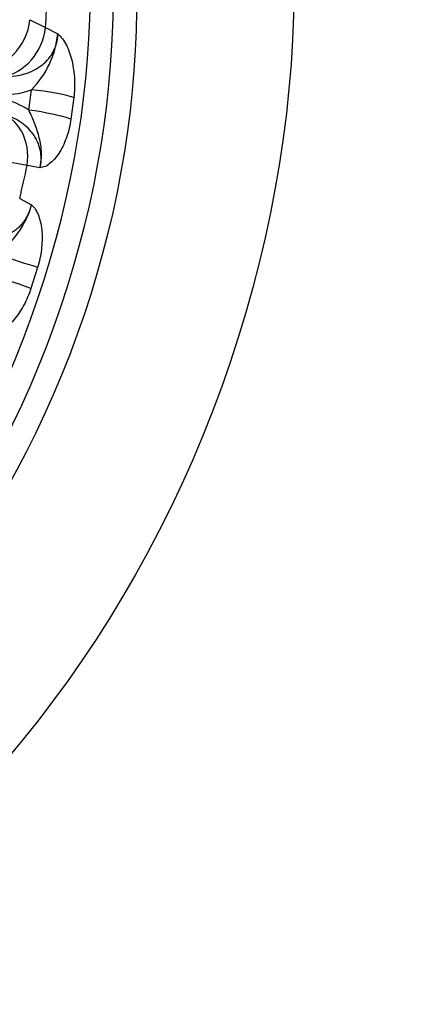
# Model space of a CAD drawing. Header units: millimetres. Extents: x 0 to 2970, y 0 to 2100.
# Tile 9 of 24: x 2307 to 2428, y 322 to 626. Entities that reach past the tile are written whole.
import ezdxf

# ---------------------------------------------------------------- set-up
doc = ezdxf.new("R2010")
doc.units = ezdxf.units.MM
doc.header["$LTSCALE"] = 10
doc.layers.add('CAP630C', color=7, linetype='Continuous')
doc.layers.add('Default', color=7, linetype='Continuous')

# ---------------------------------------------------------------- blocks, each defined once
blk = doc.blocks.new('SE1')
at = {"layer": 'CAP630C', "color": 7, "linetype": 'Continuous'}
for p, q in [((2309.71, 625.97), (2314.52, 623.53)), ((2314.52, 623.53), (2318.28, 621.57)), ((2323.23, 601.95), (2322.34, 595.32)), ((2308.83, 581.03), (2303.81, 581.93)), ((2312.76, 580.33), (2308.83, 581.03)), ((2306.55, 570.86), (2310.19, 568.88)), ((2312.05, 549.53), (2310, 543.08))]:
    blk.add_line(p, q, dxfattribs=at)
for centre, radius, start, end in [((2289.56, 624.59), 28.88, 315.5567, 354.002), ((2301.98, 626.74), 23.83, 269.6167, 290.1363), ((2296.49, 578.83), 23.15, 56.2865, 77.2105), ((2283.11, 576.53), 28.14, 305.2069, 344.2113)]:
    blk.add_arc(centre, radius, start, end, dxfattribs=at)
for major_axis in [(107.09, 296.24), (87.64, 242.45)]:
    blk.add_ellipse((2123.49, 601.25), major_axis=major_axis, ratio=0.827748, dxfattribs=at)
for centre, major_axis, ratio, start_param, end_param in [((2109.48, 606.32), (87.58, 242.28), 0.827748, 3.166989, 6.257789), ((2116.39, 603.82), (-87.64, -242.45), 0.827748, 0.01769, 3.123903), ((2096.77, 610.91), (87.37, 241.69), 0.827748, -1.230028, -1.189356), ((2297.36, 625.07), (-6.68, -13.43), 0.783316, 0.351258, 2.005382), ((2302.03, 622.72), (-6.82, -13.36), 0.79354, 0.527677, 2.011702), ((2045.96, 631.77), (265.51, -11.43), 0.894634, 6.189158, 6.21577), ((2311.66, 602.17), (-13.9, 1.65), 0.144105, 3.745979, 4.835643), ((2296.66, 582.69), (2.76, 14.74), 0.818328, 4.752043, 6.236068), ((2310.81, 595.9), (-13.85, 2.06), 0.140437, 3.750205, 4.839868), ((2096.77, 610.91), (87.37, 241.69), 0.827748, 4.843718, 4.88439), ((2301.08, 552.6), (-13.4, 4.05), 0.028398, 3.762531, 4.852195), ((2299.15, 546.51), (-13.28, 4.44), 0.024259, 3.763303, 4.852967)]:
    blk.add_ellipse(centre, major_axis=major_axis, ratio=ratio, start_param=start_param, end_param=end_param, dxfattribs=at)
for points, knots in [([(2301.48, 608.45), (2302.48, 608.4), (2303.48, 608.43), (2305.46, 608.63), (2306.44, 608.8), (2307.88, 609.18), (2308.36, 609.32), (2309.3, 609.65), (2309.76, 609.84), (2311.11, 610.45), (2311.97, 610.93), (2313.19, 611.79), (2313.59, 612.1), (2314.34, 612.76), (2314.7, 613.11), (2315.37, 613.84), (2315.69, 614.23), (2316.27, 615.04), (2316.54, 615.46), (2317.01, 616.32), (2317.22, 616.76), (2317.59, 617.67), (2317.75, 618.14), (2318.13, 619.59), (2318.27, 620.57), (2318.28, 621.57)], [0, 0, 0, 0, 0.125, 0.125, 0.25, 0.25, 0.3125, 0.3125, 0.375, 0.375, 0.5, 0.5, 0.5625, 0.5625, 0.625, 0.625, 0.6875, 0.6875, 0.75, 0.75, 0.8125, 0.8125, 0.875, 0.875, 1, 1, 1, 1]), ([(2318.28, 621.57), (2318.78, 621.18), (2319.27, 620.69), (2320.16, 619.52), (2320.57, 618.84), (2321.68, 616.67), (2322.26, 614.97), (2323.09, 611.43), (2323.34, 609.55), (2323.52, 605.74), (2323.45, 603.84), (2323.23, 601.95)], [0, 0, 0, 0, 0.125, 0.125, 0.25, 0.25, 0.5, 0.5, 0.75, 0.75, 1, 1, 1, 1]), ([(2312.76, 580.33), (2312.88, 580.81), (2312.98, 581.3), (2313.1, 582.28), (2313.14, 582.77), (2313.14, 583.74), (2313.11, 584.23), (2313.03, 584.96), (2312.99, 585.2), (2312.9, 585.69), (2312.85, 585.93), (2312.55, 587.14), (2312.2, 588.05), (2311.52, 589.37), (2311.27, 589.8), (2310.72, 590.63), (2310.42, 591.03), (2309.47, 592.17), (2308.77, 592.86), (2307.62, 593.8), (2307.22, 594.1), (2306.4, 594.67), (2305.98, 594.93), (2304.68, 595.67), (2303.78, 596.09), (2301.92, 596.8), (2300.96, 597.09), (2299.98, 597.32)], [0, 0, 0, 0, 0.0625, 0.0625, 0.125, 0.125, 0.1875, 0.1875, 0.21875, 0.21875, 0.25, 0.25, 0.375, 0.375, 0.4375, 0.4375, 0.5, 0.5, 0.625, 0.625, 0.6875, 0.6875, 0.75, 0.75, 0.875, 0.875, 1, 1, 1, 1]), ([(2312.76, 580.33), (2313.19, 581.86), (2313.34, 583.45), (2313.21, 586.56), (2312.95, 588.07), (2312.22, 590.98), (2311.77, 592.4), (2310.7, 595.25), (2310.08, 596.67), (2309.34, 598.09)], [0, 0, 0, 0, 0.25, 0.25, 0.5, 0.5, 0.75, 0.75, 1, 1, 1, 1]), ([(2322.34, 595.32), (2322.06, 593.43), (2321.64, 591.64), (2320.49, 588.22), (2319.77, 586.64), (2318.09, 583.87), (2317.12, 582.67), (2315.55, 581.36), (2315, 581), (2313.89, 580.49), (2313.31, 580.36), (2312.76, 580.33)], [0, 0, 0, 0, 0.25, 0.25, 0.5, 0.5, 0.75, 0.75, 0.875, 0.875, 1, 1, 1, 1]), ([(2291.32, 558.77), (2292.3, 558.55), (2293.3, 558.4), (2295.28, 558.26), (2296.27, 558.26), (2297.76, 558.38), (2298.26, 558.45), (2299.25, 558.61), (2299.73, 558.71), (2301.17, 559.09), (2302.11, 559.42), (2303.46, 560.07), (2303.91, 560.3), (2304.76, 560.83), (2305.18, 561.11), (2305.97, 561.73), (2306.35, 562.06), (2307.06, 562.75), (2307.39, 563.12), (2308.01, 563.89), (2308.3, 564.3), (2308.83, 565.15), (2309.07, 565.59), (2309.69, 566.94), (2309.99, 567.89), (2310.19, 568.88)], [0, 0, 0, 0, 0.125, 0.125, 0.25, 0.25, 0.3125, 0.3125, 0.375, 0.375, 0.5, 0.5, 0.5625, 0.5625, 0.625, 0.625, 0.6875, 0.6875, 0.75, 0.75, 0.8125, 0.8125, 0.875, 0.875, 1, 1, 1, 1]), ([(2310.19, 568.88), (2310.64, 568.48), (2311.08, 567.99), (2311.82, 566.82), (2312.13, 566.15), (2312.92, 563.99), (2313.25, 562.31), (2313.51, 558.81), (2313.46, 556.96), (2313, 553.22), (2312.61, 551.37), (2312.05, 549.53)], [0, 0, 0, 0, 0.125, 0.125, 0.25, 0.25, 0.5, 0.5, 0.75, 0.75, 1, 1, 1, 1]), ([(2310, 543.08), (2309.39, 541.26), (2308.65, 539.53), (2306.87, 536.25), (2305.86, 534.74), (2303.64, 532.11), (2302.42, 530.98), (2300.56, 529.76), (2299.92, 529.42), (2298.66, 528.97), (2298.03, 528.85), (2297.45, 528.83)], [0, 0, 0, 0, 0.25, 0.25, 0.5, 0.5, 0.75, 0.75, 0.875, 0.875, 1, 1, 1, 1])]:
    blk.add_open_spline(points, degree=3, knots=knots, dxfattribs=at)

msp = doc.modelspace()

# ---------------------------------------------------------------- block references
at = {"layer": 'Default'}
msp.add_blockref('SE1', (0, 0), dxfattribs=at)

doc.saveas('drawing.dxf')
